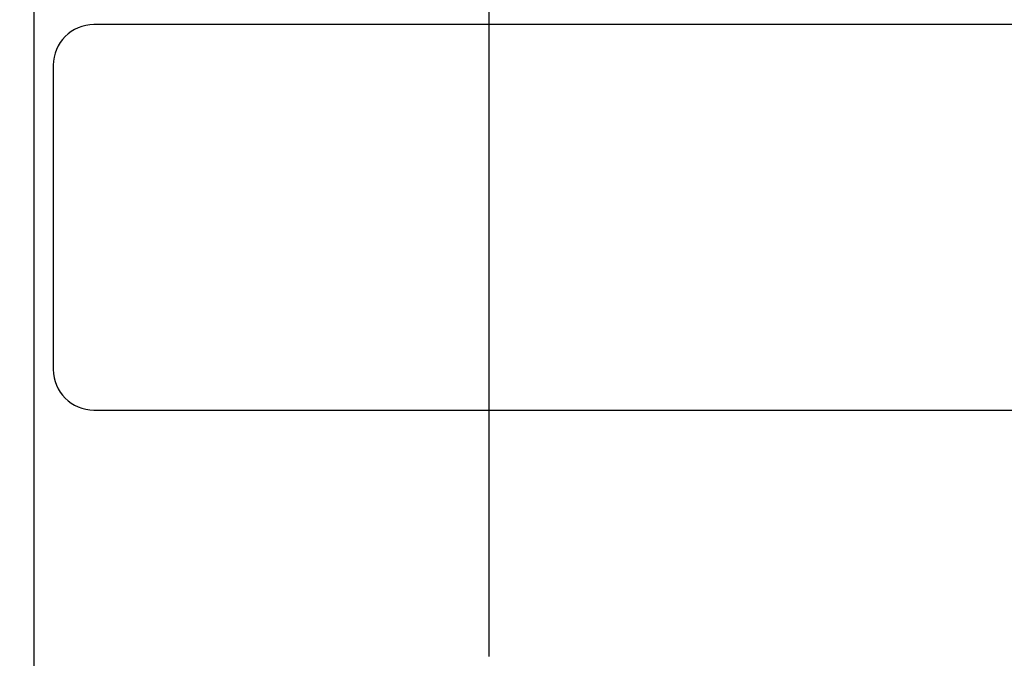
# Model space of a CAD drawing. Header units: inches. Extents: x 0 to 34, y 0 to 22.
# Tile 18 of 70: x 10.3 to 12.2, y 16.1 to 17.4. Entities that reach past the tile are written whole.
import ezdxf

# ---------------------------------------------------------------- set-up
doc = ezdxf.new("R2010")
doc.units = ezdxf.units.IN
doc.header["$LTSCALE"] = 1.87
doc.header["$MEASUREMENT"] = 0
doc.layers.get('0').update_dxf_attribs({"linetype": 'CONTINUOUS'})
doc.layers.add('DIMENSIONS', color=7, linetype='CONTINUOUS')
doc.styles.get("Standard").update_dxf_attribs({"font": 'txt', "width": 0.8})
doc.dimstyles.new('DIMSTYLE_1', dxfattribs={"dimtxt": 0.125, "dimasz": 0.18, "dimexe": 0.18, "dimexo": 0.0625, "dimgap": 0.09, "dimtad": 0, "dimtih": 1, "dimtoh": 1, "dimdec": 3, "dimzin": 4, "dimdsep": 46, "dimtxsty": 'STANDARD', "dimblk": '_FILLED', "dimblk1": '_FILLED', "dimblk2": '_FILLED', "dimcen": 0.09, "dimadec": 0, "dimazin": 0, "dimtp": 0.01, "dimtm": 0.01, "dimtfac": 1, "dimtdec": 3, "dimtofl": 0, "dimtmove": 0, "dimatfit": 3, "dimldrblk": '_FILLED', "dimfxl": 1, "dimtolj": 1, "dimtzin": 4, "dimarcsym": 0})

# ---------------------------------------------------------------- blocks, each defined once
blk = doc.blocks.new('*D9')
at = {"layer": 'DIMENSIONS', "color": 2, "linetype": 'CONTINUOUS'}
blk.add_line((11.2141, 16.1232), (11.2141, 18.4721), dxfattribs=at)
at = {"layer": 'DIMENSIONS', "color": 2, "linetype": 'CONTINUOUS', "insert": (11.1516, 18.5346), "char_height": 0.125, "width": 1.425, "attachment_point": 1, "rotation": 90, "line_spacing_factor": 0.9}
blk.add_mtext('3.950{\\Ftxt.shx;\\W1.000000;\\H0.125000; }[100.33]', dxfattribs=at)
blk = doc.blocks.new('_FILLED')
at = {"color": 0, "linetype": 'BYBLOCK'}
blk.add_solid([(0, 0), (-1, 0.174), (-1, -0.174)], dxfattribs=at)
blk = doc.blocks.new('*D11')
at = {"layer": 'DIMENSIONS', "color": 2, "linetype": 'CONTINUOUS'}
blk.add_line((13.0741, 16.1232), (13.0741, 18.4721), dxfattribs=at)
at = {"layer": 'DIMENSIONS', "color": 2, "linetype": 'CONTINUOUS', "insert": (13.0116, 18.5346), "char_height": 0.125, "width": 1.425, "attachment_point": 1, "rotation": 90, "line_spacing_factor": 0.9}
blk.add_mtext('5.810{\\Ftxt.shx;\\W1.000000;\\H0.125000; }[147.57]', dxfattribs=at)

msp = doc.modelspace()

# ---------------------------------------------------------------- linework, layer by layer
at = {"color": 7, "linetype": 'CONTINUOUS'}
for p, q in [((10.331, 14.489), (10.331, 17.6118)), ((13.8329, 17.3496), (10.4471, 17.3496)), ((10.3683, 17.2709), (10.3683, 16.6803)), ((10.4471, 16.6016), (13.8329, 16.6016))]:
    msp.add_line(p, q, dxfattribs=at)
for centre, start, end in [((10.4471, 17.2709), 90, 180), ((10.4471, 16.6803), 180, 270)]:
    msp.add_arc(centre, 0.0787, start, end, dxfattribs=at)

# ---------------------------------------------------------------- dimensions: what is measured, and where the dimension line sits
at = {"layer": 'DIMENSIONS', "color": 2, "linetype": 'CONTINUOUS'}
for feature_location, origin, picture, middle in [((11.2141, 16.1232), (7.2641, 17.6697), '*D9', (11.2141, 19.2471)), ((13.0741, 16.1232), (7.2641, 16.0607), '*D11', (13.0741, 19.2471))]:
    dim = msp.add_ordinate_dim(feature_location=feature_location, offset=(0, 2.3489), dtype=1, origin=origin, dimstyle='DIMSTYLE_1', dxfattribs=at)
    dim.commit()
    dim.dimension.update_dxf_attribs({"geometry": picture, "text_midpoint": middle})

doc.saveas('drawing.dxf')
